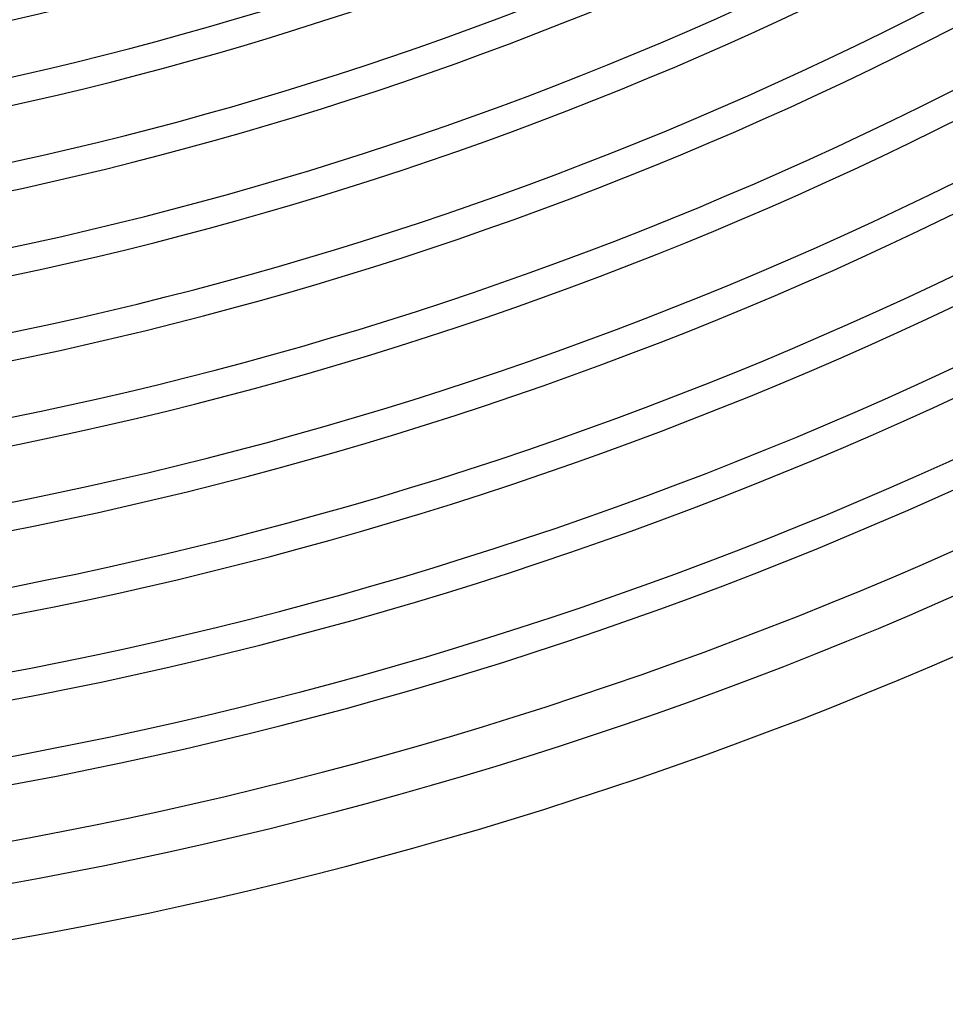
# Model space of a CAD drawing. Header units: millimetres. Extents: x -345 to 345, y -305 to 305.
# Tile 36 of 79: x 54 to 121, y -305 to -234. Entities that reach past the tile are written whole.
import ezdxf

# ---------------------------------------------------------------- set-up
doc = ezdxf.new("R2010")
doc.units = ezdxf.units.MM
doc.layers.add('THICK', color=7, linetype='Continuous')

msp = doc.modelspace()

# ---------------------------------------------------------------- linework, layer by layer
at = {"layer": 'THICK'}
for radius, start, end in [(238, 240.48146, 299.51852), (240, 240.43964, 299.56034), (244, 240.46966, 299.53038), (246, 240.41907, 299.58097), (250, 240.45837, 299.54161), (252, 240.3981, 299.60194), (256, 240.4476, 299.55238), (258, 240.37661, 299.62337), (262, 240.4374, 299.56264), (264, 240.35461, 299.64537), (268, 240.4276, 299.57243), (270, 240.33186, 299.66812), (274, 240.41821, 299.58177), (276, 240.3082, 299.69178), (280, 240.40927, 299.59077), (282, 240.28339, 299.71659), (286, 240.40068, 299.5993), (288, 240.25703, 299.74295), (292, 240.39242, 299.60756), (294, 240.22856, 299.77142), (298, 240.38452, 299.61546), (301, 240.34607, 299.65391), (305, 240.37569, 299.62429)]:
    msp.add_arc((0, 0), radius, start, end, dxfattribs=at)

doc.saveas('drawing.dxf')
